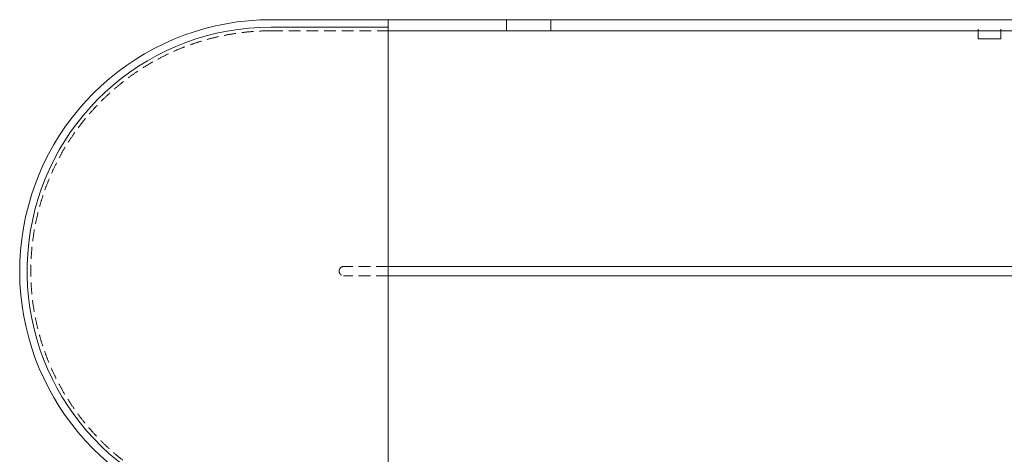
# Model space of a CAD drawing. Header units: millimetres. Extents: x 1013 to 324894, y 12445 to 193774.
# Tile 14 of 36: x 46341 to 72870, y 106656 to 118368. Entities that reach past the tile are written whole.
import ezdxf

# ---------------------------------------------------------------- set-up
doc = ezdxf.new("R2010")
doc.units = ezdxf.units.MM
doc.header["$LTSCALE"] = 10
doc.linetypes.add('DASHED2', pattern=[9.525, 6.35, -3.175])
doc.layers.add('18', color=1, linetype='Continuous', lineweight=18)
doc.layers.add('18stippel', color=1, linetype='DASHED2', lineweight=18)
doc.layers.add('Beluchtingstank', color=253, linetype='Continuous')

msp = doc.modelspace()

# ---------------------------------------------------------------- linework, layer by layer
at = {"layer": '18', "lineweight": 5}
for p, q in [((53115.478, 118367.936), (56265.478, 118367.936)), ((56265.478, 118367.936), (56265.478, 90514.401)), ((56265.478, 118367.936), (73465.478, 118367.936)), ((59455.478, 118067.936), (59455.478, 118367.936)), ((60655.478, 118067.936), (60655.478, 118367.936)), ((53115.478, 118167.936), (56265.478, 118167.936)), ((56265.478, 118067.936), (73465.478, 118067.936)), ((56265.478, 111717.936), (73465.478, 111717.936)), ((56265.478, 111468.354), (73465.478, 111468.354))]:
    msp.add_line(p, q, dxfattribs=at)
for radius, end in [(6774.791, 250.2009844), (6574.791, 251.4213462)]:
    msp.add_arc((53115.478, 111593.145), radius, 90, end, dxfattribs=at)
at = {"layer": '18stippel', "lineweight": 5, "ltscale": 5}
for p, q in [((53115.478, 118068.354), (56265.478, 118068.354)), ((56265.478, 111718.354), (55065.592, 111718.354)), ((56265.478, 111468.354), (55065.592, 111468.354))]:
    msp.add_line(p, q, dxfattribs=at)
for centre, radius, start, end in [((53115.478, 111593.145), 6475.209, 90, 252.0574939), ((55073.63, 111593.354), 125.258, 93.6790208, 266.3209792)]:
    msp.add_arc(centre, radius, start, end, dxfattribs=at)
at = {"layer": 'Beluchtingstank', "lineweight": 5}
msp.add_line((56265.478, 118167.936), (56265.478, 118367.936), dxfattribs=at)
at = {"layer": 'Beluchtingstank', "lineweight": 5, "ltscale": 0.01}
for p, q in [((72167.574, 118112.771), (72167.574, 117849.482)), ((72772.976, 117849.482), (72772.976, 118112.771)), ((72167.574, 117849.482), (72772.976, 117849.482))]:
    msp.add_line(p, q, dxfattribs=at)

doc.saveas('drawing.dxf')
